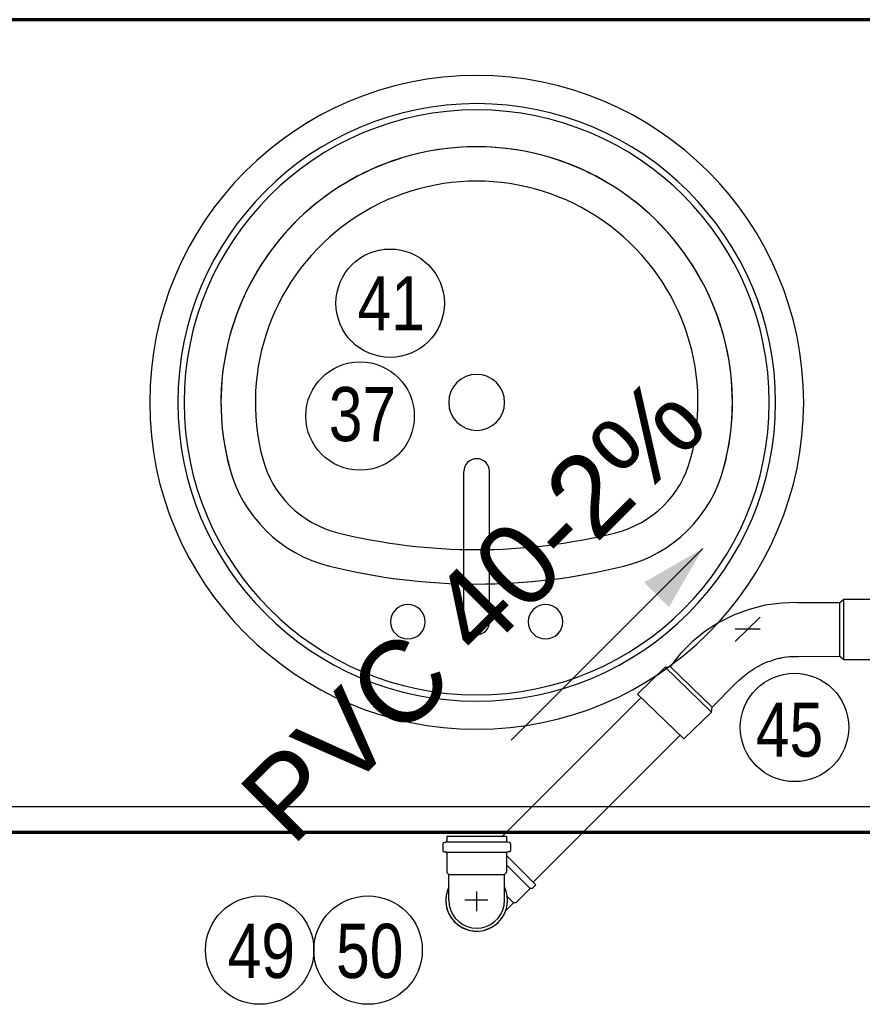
# Model space of a CAD drawing. Header units: millimetres. Extents: x -20654 to 2526, y -8238 to 977.
# Tile 134 of 219: x -10307.094 to -10306.473, y -4123.379 to -4122.652. Entities that reach past the tile are written whole.
import ezdxf

# ---------------------------------------------------------------- set-up
doc = ezdxf.new("R2010")
doc.units = ezdxf.units.MM
for name, color, linetype in [('01 CONTORNO_dwg', 252, 'Continuous'), ('P-PIPE-IDEN', 7, 'Continuous'), ('Simbolos', 7, 'Continuous'), ('Simbolos_int', 8, 'Continuous'), ('TQ-Condutos', 3, 'Continuous')]:
    doc.layers.add(name, color=color, linetype=linetype)
doc.styles.add('Arial_5', font='arial.ttf', dxfattribs={"height": 0.0825})
doc.styles.add('Arial_6', font='arial.ttf', dxfattribs={"width": 0.8, "height": 0.04})

# ---------------------------------------------------------------- blocks, each defined once
blk = doc.blocks.new('Identificador_Conexao - Identificador-1334731-8 DETALHE SANITÁRIO B')
at = {"layer": 'P-PIPE-IDEN'}
blk.add_circle((0, 0), 0.002, dxfattribs=at)

msp = doc.modelspace()

# ---------------------------------------------------------------- hatches: boundary and pattern name
at = {"layer": 'P-PIPE-IDEN'}
msp.add_hatch(color=256, dxfattribs=at).paths.add_polyline_path([(-10306.59031, -4123.04222), (-10306.63361, -4123.06722), (-10306.61531, -4123.08552)])

# ---------------------------------------------------------------- linework, layer by layer
at = {"layer": '01 CONTORNO_dwg', "lineweight": 70}
for p, q in [((-10306.2572, -4122.65188), (-10307.2572, -4122.65188)), ((-10306.2572, -4122.65188), (-10307.2572, -4122.65188)), ((-10305.0572, -4123.25188), (-10307.2572, -4123.25188))]:
    msp.add_line(p, q, dxfattribs=at)
at = {"layer": '01 CONTORNO_dwg'}
for p, q in [((-10306.76673, -4123.0963), (-10306.76673, -4122.98546)), ((-10306.74768, -4123.0963), (-10306.74768, -4122.98546)), ((-10306.2572, -4123.23283), (-10307.2572, -4123.23283))]:
    msp.add_line(p, q, dxfattribs=at)
for centre, radius, start, end in [((-10306.7572, -4122.93438), 0.2413, 0, 180), ((-10306.7572, -4122.93438), 0.2413, 90, 270), ((-10306.7572, -4122.93438), 0.2413, 270, 90), ((-10306.7572, -4122.93438), 0.22055, 90, 270), ((-10306.7572, -4122.93438), 0.2159, 0, 180), ((-10306.7572, -4122.93438), 0.22055, 270, 90), ((-10306.7572, -4122.93438), 0.18871, 345.21155, 194.78845), ((-10306.7572, -4122.93438), 0.18871, 90, 194.78845), ((-10306.7572, -4122.93438), 0.18871, 345.21155, 90), ((-10306.7572, -4122.93438), 0.16331, 345.21155, 194.78845), ((-10306.7572, -4122.93438), 0.02064, 0, 180), ((-10306.7572, -4122.93438), 0.2413, 180, 0), ((-10306.7572, -4122.93438), 0.2159, 180, 0), ((-10306.7572, -4122.93438), 0.02064, 180, 0), ((-10306.84143, -4122.95661), 0.0762, 194.78845, 256.10355), ((-10306.7572, -4122.98546), 0.00952, 0, 180), ((-10306.67298, -4122.95661), 0.0762, 283.89645, 345.21155), ((-10306.84143, -4122.95661), 0.1016, 194.78845, 256.10355), ((-10306.84143, -4122.95661), 0.1016, 194.78845, 256.10355), ((-10306.67298, -4122.95661), 0.1016, 283.89645, 345.21155), ((-10306.67298, -4122.95661), 0.1016, 283.89645, 345.21155), ((-10306.7572, -4122.61619), 0.42688, 256.10355, 283.89645), ((-10306.7572, -4122.61619), 0.45228, 256.10355, 283.89645), ((-10306.7572, -4122.61619), 0.45228, 256.10355, 270), ((-10306.7572, -4122.61619), 0.45228, 270, 283.89645), ((-10306.808, -4123.0963), 0.0127, 0, 180), ((-10306.7064, -4123.0963), 0.0127, 0, 180), ((-10306.808, -4123.0963), 0.0127, 180, 0), ((-10306.7572, -4123.0963), 0.00952, 180, 0), ((-10306.7064, -4123.0963), 0.0127, 180, 0)]:
    msp.add_arc(centre, radius, start, end, dxfattribs=at)
at = {"layer": 'P-PIPE-IDEN'}
msp.add_lwpolyline([(-10306.73173, -4123.18364), (-10306.59031, -4123.04222)], dxfattribs=at)
at = {"layer": 'Simbolos'}
for p, q in [((-10306.52015, -4123.08214), (-10306.48912, -4123.08205)), ((-10306.48912, -4123.08205), (-10306.4863, -4123.07966)), ((-10306.4863, -4123.07966), (-10306.45818, -4123.07957)), ((-10306.4863, -4123.12419), (-10306.4863, -4123.07966)), ((-10306.56643, -4123.11079), (-10306.54797, -4123.09297)), ((-10306.54797, -4123.10188), (-10306.56643, -4123.10188)), ((-10306.48912, -4123.12179), (-10306.4863, -4123.12419)), ((-10306.4863, -4123.12419), (-10306.45818, -4123.12419)), ((-10306.63861, -4123.14966), (-10306.61818, -4123.12991)), ((-10306.61818, -4123.12991), (-10306.61442, -4123.1294)), ((-10306.61818, -4123.12991), (-10306.58399, -4123.16308)), ((-10306.63861, -4123.14966), (-10306.60442, -4123.18273)), ((-10306.60442, -4123.18273), (-10306.58399, -4123.16308)), ((-10306.58399, -4123.16308), (-10306.5834, -4123.1594)), ((-10306.73515, -4123.25487), (-10306.77926, -4123.25487)), ((-10306.77926, -4123.25487), (-10306.77925, -4123.25798)), ((-10306.73515, -4123.25487), (-10306.73516, -4123.25798)), ((-10306.78226, -4123.26032), (-10306.78226, -4123.2651)), ((-10306.78151, -4123.25934), (-10306.77999, -4123.25895)), ((-10306.73289, -4123.25935), (-10306.7344, -4123.25895)), ((-10306.73215, -4123.26032), (-10306.73215, -4123.2651)), ((-10306.78133, -4123.2661), (-10306.78016, -4123.2662)), ((-10306.77925, -4123.26718), (-10306.77925, -4123.28137)), ((-10306.73516, -4123.26718), (-10306.73516, -4123.28137)), ((-10306.7135, -4123.29042), (-10306.73516, -4123.26877)), ((-10306.73306, -4123.2661), (-10306.73424, -4123.26619)), ((-10306.77925, -4123.28137), (-10306.7778, -4123.28282)), ((-10306.7778, -4123.29211), (-10306.7778, -4123.28282)), ((-10306.73516, -4123.28137), (-10306.7366, -4123.28282)), ((-10306.7366, -4123.29211), (-10306.7366, -4123.28282)), ((-10306.77781, -4123.30188), (-10306.7778, -4123.29211)), ((-10306.7366, -4123.30188), (-10306.7366, -4123.29211)), ((-10306.71775, -4123.29325), (-10306.72835, -4123.30385)), ((-10306.71632, -4123.29324), (-10306.71775, -4123.29325)), ((-10306.7135, -4123.29042), (-10306.71632, -4123.29324)), ((-10306.73572, -4123.30954), (-10306.73006, -4123.30385)), ((-10306.72835, -4123.30385), (-10306.73006, -4123.30385))]:
    msp.add_line(p, q, dxfattribs=at)
for points in [[(-10306.52015, -4123.08213), (-10306.53234, -4123.08249), (-10306.54441, -4123.08417), (-10306.55624, -4123.08715), (-10306.56766, -4123.0914), (-10306.57856, -4123.09687), (-10306.58881, -4123.10348), (-10306.59827, -4123.11117), (-10306.60684, -4123.11984), (-10306.61442, -4123.12939)], [(-10306.5834, -4123.1594), (-10306.5663, -4123.14197), (-10306.56357, -4123.1394), (-10306.55964, -4123.13598), (-10306.55699, -4123.13393), (-10306.55417, -4123.13197), (-10306.55203, -4123.13051), (-10306.55015, -4123.12949), (-10306.54605, -4123.12735), (-10306.54408, -4123.1265), (-10306.54211, -4123.12573), (-10306.54092, -4123.12538), (-10306.53989, -4123.12504), (-10306.53776, -4123.12427), (-10306.53399, -4123.12325), (-10306.53297, -4123.12308), (-10306.53169, -4123.12282), (-10306.53041, -4123.12256), (-10306.52647, -4123.12205), (-10306.52511, -4123.12205), (-10306.52263, -4123.12197), (-10306.52117, -4123.12197), (-10306.51964, -4123.12188), (-10306.48912, -4123.12179)], [(-10306.78151, -4123.25935), (-10306.78165, -4123.2594), (-10306.78178, -4123.25947), (-10306.78189, -4123.25955), (-10306.782, -4123.25965), (-10306.78209, -4123.25977), (-10306.78216, -4123.2599), (-10306.78221, -4123.26003), (-10306.78224, -4123.26017), (-10306.78225, -4123.26032)], [(-10306.78, -4123.25894), (-10306.77986, -4123.2589), (-10306.77973, -4123.25883), (-10306.77961, -4123.25874), (-10306.77951, -4123.25864), (-10306.77942, -4123.25853), (-10306.77935, -4123.2584), (-10306.7793, -4123.25826), (-10306.77927, -4123.25812), (-10306.77925, -4123.25798)], [(-10306.73515, -4123.25798), (-10306.73514, -4123.25812), (-10306.73511, -4123.25826), (-10306.73506, -4123.2584), (-10306.73499, -4123.25853), (-10306.7349, -4123.25864), (-10306.73479, -4123.25874), (-10306.73468, -4123.25883), (-10306.73455, -4123.2589), (-10306.73441, -4123.25894)], [(-10306.73215, -4123.26032), (-10306.73216, -4123.26017), (-10306.7322, -4123.26003), (-10306.73225, -4123.2599), (-10306.73232, -4123.25977), (-10306.73241, -4123.25965), (-10306.73251, -4123.25955), (-10306.73263, -4123.25947), (-10306.73276, -4123.2594), (-10306.7329, -4123.25935)], [(-10306.78225, -4123.2651), (-10306.78224, -4123.26526), (-10306.7822, -4123.26542), (-10306.78213, -4123.26557), (-10306.78204, -4123.26571), (-10306.78193, -4123.26583), (-10306.7818, -4123.26593), (-10306.78166, -4123.26601), (-10306.7815, -4123.26607), (-10306.78134, -4123.26609)], [(-10306.77925, -4123.26718), (-10306.77927, -4123.26702), (-10306.77931, -4123.26686), (-10306.77937, -4123.26671), (-10306.77946, -4123.26657), (-10306.77958, -4123.26645), (-10306.7797, -4123.26635), (-10306.77985, -4123.26627), (-10306.78001, -4123.26622), (-10306.78017, -4123.26619)], [(-10306.73424, -4123.26619), (-10306.7344, -4123.26622), (-10306.73456, -4123.26627), (-10306.7347, -4123.26635), (-10306.73483, -4123.26645), (-10306.73494, -4123.26657), (-10306.73503, -4123.26671), (-10306.7351, -4123.26686), (-10306.73514, -4123.26702), (-10306.73515, -4123.26718)], [(-10306.73307, -4123.26609), (-10306.7329, -4123.26607), (-10306.73275, -4123.26601), (-10306.7326, -4123.26593), (-10306.73247, -4123.26583), (-10306.73236, -4123.26571), (-10306.73227, -4123.26557), (-10306.73221, -4123.26542), (-10306.73217, -4123.26526), (-10306.73215, -4123.2651)], [(-10306.77779, -4123.30188), (-10306.77748, -4123.30545), (-10306.77655, -4123.30892), (-10306.77503, -4123.31217), (-10306.77297, -4123.31511), (-10306.77044, -4123.31765), (-10306.7675, -4123.3197), (-10306.76424, -4123.32122), (-10306.76078, -4123.32215), (-10306.7572, -4123.32246), (-10306.75363, -4123.32215), (-10306.75016, -4123.32122), (-10306.74691, -4123.3197), (-10306.74397, -4123.31765), (-10306.74143, -4123.31511), (-10306.73937, -4123.31217), (-10306.73786, -4123.30892), (-10306.73693, -4123.30545), (-10306.73662, -4123.30188)]]:
    msp.add_lwpolyline(points, dxfattribs=at)
at = {"layer": 'Simbolos_int', "linetype": 'Continuous'}
for p, q in [((-10306.48912, -4123.12179), (-10306.48912, -4123.08205)), ((-10306.5834, -4123.1594), (-10306.61442, -4123.1294))]:
    msp.add_line(p, q, dxfattribs=at)
at = {"layer": 'Simbolos_int'}
for p, q in [((-10306.77925, -4123.25874), (-10306.73516, -4123.25874)), ((-10306.77925, -4123.26628), (-10306.73516, -4123.26628)), ((-10306.71775, -4123.29325), (-10306.73515, -4123.27585)), ((-10306.7778, -4123.28282), (-10306.7366, -4123.28282)), ((-10306.7572, -4123.30991), (-10306.7572, -4123.29544)), ((-10306.73006, -4123.30385), (-10306.73453, -4123.29939)), ((-10306.7489, -4123.30188), (-10306.76606, -4123.30188))]:
    msp.add_line(p, q, dxfattribs=at)
for points in [[(-10306.7778, -4123.2921), (-10306.77903, -4123.29527), (-10306.77976, -4123.29859), (-10306.78, -4123.30198), (-10306.77973, -4123.30537), (-10306.77896, -4123.30868), (-10306.77771, -4123.31183), (-10306.776, -4123.31477), (-10306.77388, -4123.31742), (-10306.77138, -4123.31973), (-10306.76857, -4123.32164), (-10306.76551, -4123.32311), (-10306.76226, -4123.32411), (-10306.7589, -4123.32461), (-10306.7555, -4123.32461), (-10306.75214, -4123.32411), (-10306.7489, -4123.32311), (-10306.74583, -4123.32164), (-10306.74302, -4123.31973), (-10306.74053, -4123.31742), (-10306.7384, -4123.31477), (-10306.73669, -4123.31183), (-10306.73544, -4123.30868), (-10306.73467, -4123.30537), (-10306.7344, -4123.30198), (-10306.73464, -4123.29859), (-10306.73538, -4123.29527), (-10306.7366, -4123.2921)], [(-10306.7778, -4123.2921), (-10306.77882, -4123.29464), (-10306.77954, -4123.29728), (-10306.77992, -4123.29999), (-10306.77999, -4123.30273), (-10306.77972, -4123.30545), (-10306.77913, -4123.30812), (-10306.77822, -4123.3107), (-10306.77702, -4123.31316), (-10306.77552, -4123.31545), (-10306.77376, -4123.31755), (-10306.77177, -4123.31942), (-10306.76956, -4123.32104), (-10306.76718, -4123.32238), (-10306.76465, -4123.32343), (-10306.76201, -4123.32416), (-10306.75931, -4123.32458), (-10306.75657, -4123.32467), (-10306.75385, -4123.32443), (-10306.75117, -4123.32386), (-10306.74858, -4123.32298), (-10306.74611, -4123.3218), (-10306.74381, -4123.32033), (-10306.74169, -4123.31859), (-10306.7398, -4123.31661), (-10306.73816, -4123.31442), (-10306.7368, -4123.31205), (-10306.73573, -4123.30953)]]:
    msp.add_lwpolyline(points, dxfattribs=at)
at = {"layer": 'TQ-Condutos'}
for p, q in [((-10306.73849, -4123.25487), (-10306.6359, -4123.15228)), ((-10306.71548, -4123.28844), (-10306.60714, -4123.1801))]:
    msp.add_line(p, q, dxfattribs=at)

# ---------------------------------------------------------------- block references
at = {"layer": 'P-PIPE-IDEN', "xscale": 19.99999999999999, "yscale": 19.99999999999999, "zscale": 19.99999999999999}
for p in [(-10306.82106, -4122.86116), (-10306.84323, -4122.94447), (-10306.52265, -4123.17433), (-10306.91734, -4123.33871), (-10306.83734, -4123.33871)]:
    msp.add_blockref('Identificador_Conexao - Identificador-1334731-8 DETALHE SANITÁRIO B', p, dxfattribs=at)

# ---------------------------------------------------------------- texts
at = {"layer": 'P-PIPE-IDEN', "char_height": 0.04, "width": 0.0615696, "attachment_point": 1, "style": 'Arial_6'}
for s, insert in [('41', (-10306.84516, -4122.84124)), ('37', (-10306.86633, -4122.92301)), ('45', (-10306.55124, -4123.15592)), ('49', (-10306.94098, -4123.3193)), ('50', (-10306.86098, -4123.3193))]:
    msp.add_mtext(s, dxfattribs=dict(at, insert=insert))
at = {"layer": 'P-PIPE-IDEN', "insert": (-10306.93587, -4123.22079), "char_height": 0.06, "width": 0.4919113, "attachment_point": 1, "rotation": 45, "style": 'Arial_5'}
msp.add_mtext('PVC 40-2%', dxfattribs=at)

doc.saveas('drawing.dxf')
